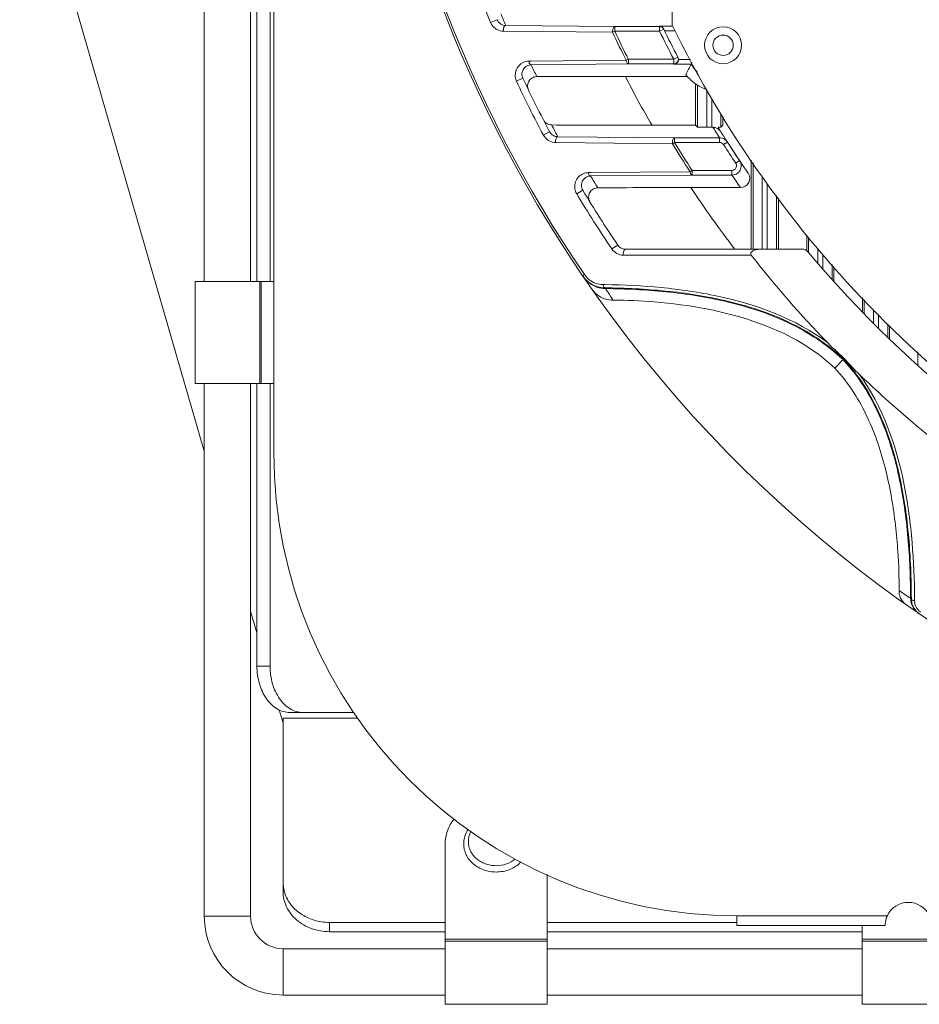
# Model space of a CAD drawing. Header units: millimetres. Extents: x 29170 to 33192, y 579 to 3108.
# Tile 143 of 256: x 31528 to 31625, y 763 to 869. Entities that reach past the tile are written whole.
import ezdxf

# ---------------------------------------------------------------- set-up
doc = ezdxf.new("R2010")
doc.units = ezdxf.units.MM
doc.layers.add('细实线', color=7, linetype='Continuous', lineweight=13)

msp = doc.modelspace()

# ---------------------------------------------------------------- linework, layer by layer
at = {"layer": '细实线'}
for p, q in [((31598.682, 868.869), (31598.682, 972.561)), ((31548.182, 903.715), (31548.182, 841.215)), ((31555.682, 822.765), (31555.682, 894.866)), ((31548.182, 822.915), (31528.254, 891.715)), ((31553.182, 884.018), (31553.182, 841.215)), ((31553.864, 841.215), (31553.864, 880.942)), ((31555.278, 841.215), (31555.278, 876.278)), ((31579.786, 869.472), (31579.078, 869.181)), ((31580.471, 868.238), (31592.258, 868.113)), ((31580.715, 868.841), (31592.498, 868.724)), ((31592.259, 868.112), (31592.499, 868.224)), ((31592.492, 868.224), (31597.328, 868.224)), ((31592.498, 868.724), (31597.328, 868.724)), ((31592.499, 868.224), (31592.499, 868.724)), ((31598.742, 868.759), (31597.311, 868.759)), ((31597.328, 868.724), (31597.328, 868.224)), ((31597.328, 868.224), (31597.777, 868.444)), ((31599.012, 868.259), (31597.868, 868.259)), ((31583.459, 864.995), (31583.222, 864.992)), ((31593.723, 865.089), (31583.459, 864.995)), ((31593.961, 865.207), (31593.724, 865.088)), ((31593.961, 864.707), (31593.961, 865.207)), ((31598.857, 865.207), (31593.996, 865.207)), ((31599.299, 865.439), (31598.857, 865.207)), ((31598.857, 865.207), (31598.857, 864.707)), ((31599.37, 865.172), (31600.681, 865.172)), ((31593.96, 864.707), (31583.462, 864.603)), ((31598.856, 864.707), (31593.96, 864.707)), ((31598.856, 864.707), (31598.875, 864.672)), ((31598.875, 864.672), (31600.733, 864.672)), ((31582.569, 863.153), (31581.877, 862.827)), ((31600.323, 863.354), (31593.631, 863.354)), ((31601.214, 858.077), (31601.214, 862.546)), ((31601.415, 862.401), (31601.415, 857.876)), ((31602.415, 861.922), (31602.415, 857.859)), ((31602.949, 857.859), (31602.949, 860.976)), ((31603.949, 857.876), (31603.949, 859.346)), ((31604.15, 859.037), (31604.15, 858.077)), ((31596.509, 858.077), (31601.214, 858.077)), ((31601.415, 857.876), (31601.214, 858.077)), ((31602.949, 857.859), (31602.415, 857.859)), ((31603.238, 857.613), (31603.083, 857.859)), ((31603.322, 857.48), (31603.238, 857.613)), ((31604.15, 858.077), (31603.949, 857.876)), ((31585.46, 857.382), (31584.784, 857.023)), ((31586.348, 856.842), (31598.94, 856.724)), ((31598.94, 856.224), (31598.94, 856.724)), ((31598.94, 856.724), (31603.805, 856.724)), ((31603.336, 857.459), (31603.322, 857.48)), ((31603.529, 857.154), (31603.336, 857.459)), ((31603.574, 857.084), (31603.529, 857.154)), ((31603.805, 856.724), (31603.574, 857.084)), ((31603.805, 856.724), (31603.805, 856.224)), ((31586.115, 856.216), (31598.713, 856.088)), ((31598.714, 856.086), (31598.94, 856.224)), ((31598.918, 856.224), (31603.805, 856.224)), ((31604.646, 856.265), (31604.226, 855.995)), ((31605.963, 854.265), (31604.646, 856.265)), ((31607.214, 844.715), (31607.214, 854.33)), ((31605.963, 854.265), (31605.549, 853.986)), ((31607.415, 854.022), (31607.415, 844.715)), ((31589.876, 852.972), (31589.651, 852.97)), ((31600.618, 853.063), (31589.876, 852.972)), ((31600.84, 852.707), (31589.879, 852.604)), ((31600.841, 853.207), (31600.618, 853.062)), ((31605.134, 852.707), (31600.84, 852.707)), ((31600.841, 852.707), (31600.841, 853.207)), ((31605.134, 853.207), (31600.881, 853.207)), ((31605.134, 852.707), (31605.134, 853.207)), ((31608.415, 852.486), (31608.415, 844.715)), ((31606.058, 851.354), (31600.705, 851.354)), ((31608.949, 844.715), (31608.949, 851.776)), ((31589.038, 851.063), (31588.382, 850.669)), ((31609.949, 850.484), (31609.949, 844.715)), ((31610.15, 850.224), (31610.15, 844.715)), ((31613.214, 844.537), (31613.214, 846.264)), ((31613.415, 844.357), (31613.415, 846.004)), ((31592.808, 845.156), (31592.174, 844.727)), ((31593.419, 844.065), (31607.221, 844.051)), ((31612.644, 844.715), (31593.637, 844.715)), ((31614.415, 844.721), (31614.415, 843.173)), ((31614.949, 842.555), (31614.949, 844.135)), ((31615.949, 843.04), (31615.949, 841.422)), ((31616.15, 842.82), (31616.15, 841.197)), ((31589.023, 841.83), (31589.217, 841.962)), ((31547.182, 841.215), (31547.182, 830.215)), ((31555.682, 841.215), (31547.182, 841.215)), ((31554.175, 841.215), (31554.175, 830.215)), ((31554.321, 841.215), (31554.321, 830.215)), ((31591.444, 840.877), (31591.23, 840.879)), ((31591.438, 840.532), (31591.49, 840.452)), ((31619.214, 837.913), (31619.214, 839.464)), ((31619.415, 837.706), (31619.415, 839.244)), ((31620.415, 836.691), (31620.415, 838.148)), ((31620.949, 837.58), (31620.949, 836.159)), ((31621.949, 836.649), (31621.949, 835.18)), ((31622.15, 836.462), (31622.15, 834.986)), ((31625.214, 832.139), (31625.214, 833.611)), ((31617.186, 832.842), (31616.226, 831.882)), ((31555.682, 830.215), (31547.182, 830.215)), ((31548.182, 830.215), (31548.182, 772.715)), ((31553.182, 830.215), (31553.182, 772.715)), ((31553.864, 799.715), (31553.864, 830.215)), ((31555.278, 799.715), (31555.278, 830.215)), ((31624.423, 807.026), (31624.503, 806.973)), ((31624.851, 806.761), (31624.85, 806.979)), ((31553.864, 803.299), (31553.182, 805.653)), ((31555.278, 799.715), (31553.864, 799.715)), ((31556.682, 793.57), (31556.272, 794.986)), ((31556.682, 794.106), (31564.762, 794.106)), ((31556.682, 775.384), (31556.682, 794.106)), ((31564.31, 794.715), (31557.4, 794.715)), ((31574.182, 763.215), (31574.182, 780.523)), ((31585.182, 763.215), (31585.182, 777.217)), ((31553.182, 772.715), (31548.182, 772.715)), ((31621.913, 772.765), (31605.682, 772.765)), ((31605.682, 771.715), (31605.682, 772.765)), ((31574.182, 772.053), (31561.682, 772.053)), ((31561.682, 772.053), (31561.682, 771.053)), ((31605.682, 772.053), (31585.182, 772.053)), ((31621.682, 771.715), (31605.682, 771.715)), ((31619.182, 763.215), (31619.182, 771.715)), ((31621.682, 771.723), (31621.682, 771.718)), ((31621.682, 771.719), (31621.682, 771.722)), ((31621.682, 771.718), (31621.682, 771.715)), ((31574.182, 771.053), (31561.682, 771.053)), ((31619.182, 771.053), (31585.182, 771.053)), ((31585.182, 770.257), (31574.182, 770.257)), ((31585.182, 770.033), (31574.182, 770.033)), ((31619.182, 770.257), (31630.182, 770.257)), ((31619.182, 770.033), (31630.182, 770.033)), ((31556.682, 769.215), (31574.182, 769.215)), ((31556.682, 769.215), (31556.682, 764.215)), ((31585.182, 769.215), (31619.182, 769.215)), ((31556.682, 764.215), (31574.182, 764.215)), ((31585.182, 764.215), (31619.182, 764.215)), ((31585.182, 763.215), (31574.182, 763.215)), ((31619.182, 763.215), (31630.182, 763.215))]:
    msp.add_line(p, q, dxfattribs=at)
for radius in [2, 1.1]:
    msp.add_circle((31604.182, 866.715), radius, dxfattribs=at)
for centre, radius, start, end in [((31704.682, 920.715), 140, 184.5118, 214.29584), ((31704.682, 920.715), 140, 214.31294, 355.47232), ((31704.682, 920.715), 139.765, 186.53108, 214.29584), ((31704.682, 920.715), 135.765, 199.68417, 202.30784), ((31580.471, 869.753), 1.505, 202.30934, 203.88425), ((31704.683, 919.716), 134.001, 201.72814, 202.31271), ((31580.49, 869.767), 1.53, 234.56089, 242.33845), ((31580.488, 869.764), 1.526, 242.33697, 269.35587), ((31704.682, 920.715), 123.857, 205.07392, 206.63358), ((31597.302, 868.246), 0.513, 49.17962, 89.02314), ((31704.682, 920.715), 119.5, 206.05651, 207.67836), ((31704.682, 920.715), 119, 206.05656, 207.67836), ((31704.682, 920.715), 118, 206.06384, 243.38894), ((31704.682, 920.715), 124.122, 205.07452, 206.62579), ((31598.856, 865.207), 0.5, 270.00407, 27.66901), ((31583.477, 863.618), 0.985, 90.87382, 101.93222), ((31704.683, 921.716), 134.001, 205.2273, 205.83103), ((31613.3, 857.522), 14.458, 149.50037, 150.36103), ((31604.182, 866.715), 4.009, 210.64907, 226.04502), ((31704.682, 920.715), 135.765, 205.23851, 207.97817), ((31704.682, 920.715), 135, 205.23851, 207.97817), ((31592.372, -485.641), 1348.996, 89.946518, 90.352562), ((31682.235, 908.254), 99.331, 206.87363, 210.34128), ((31604.207, 866.744), 5.163, 218.14681, 237.26177), ((31704.682, 919.715), 134, 207.37093, 207.60215), ((31704.682, 919.716), 134, 207.60215, 207.98256), ((31704.682, 920.715), 119, 211.88174, 214.72776), ((31586.114, 857.729), 1.505, 207.97933, 209.5912), ((31586.132, 857.745), 1.53, 234.34289, 242.05743), ((31603.805, 855.719), 1.005, 73.65372, 89.96454), ((31603.802, 855.722), 1.004, 32.81351, 44.63925), ((31586.132, 857.745), 1.529, 242.05929, 269.38609), ((31704.682, 920.715), 124.122, 211.37793, 213.02779), ((31704.682, 920.715), 123.857, 211.37355, 213.03854), ((31704.682, 920.715), 119.5, 212.7923, 213.94555), ((31605.133, 853.706), 0.501, 22.72088, 33.9299), ((31605.129, 853.709), 1.005, 323.76227, 340.30992), ((31605.131, 853.705), 1.003, 22.72225, 33.93055), ((31605.129, 853.708), 1.005, 340.38682, 355.82587), ((31589.893, 851.623), 0.981, 90.83293, 102.36111), ((31704.683, 921.716), 134.001, 211.04771, 211.68615), ((31605.133, 853.714), 1.007, 270.08004, 288.03251), ((31704.683, 919.704), 119.995, 213.94094, 214.72324), ((31606.058, 852.354), 1, 270.01387, 34.73154), ((31599.375, -676.411), 1527.765, 89.950122, 90.326962), ((31695.535, 913.99), 113.649, 213.44501, 217.55689), ((31704.682, 920.715), 135.765, 211.06028, 214.03516), ((31704.682, 920.715), 135, 211.06028, 214.03516), ((31593.637, 845.715), 1, 214.03516, 270), ((31593.421, 845.569), 1.504, 214.01819, 269.92461), ((31704.682, 920.715), 124, 218.18895, 223.97134), ((31612.644, 843.715), 1, 39.91621, 90), ((31704.682, 920.715), 119, 219.91621, 244.51199), ((31591.505, 843.526), 3.006, 214.34095, 231.94184), ((31591.564, 843.467), 3.022, 214.40834, 232.46331), ((31591.217, 843.325), 2.42, 214.2623, 215.39597), ((31591.291, 843.38), 2.512, 215.44762, 231.89049), ((31591.48, 843.503), 2.973, 232.04056, 250.24056), ((31591.551, 843.46), 3.008, 232.56319, 250.70235), ((31591.258, 843.338), 2.459, 231.89165, 269.36299), ((31591.475, 843.503), 2.971, 250.33819, 264.2413), ((31591.551, 843.475), 3.023, 250.80209, 268.85317), ((31591.471, 843.465), 2.933, 264.24608, 269.3522), ((31592.244, 841.944), 2.715, 215.06043, 233.37615), ((31592.287, 842.003), 2.788, 233.38833, 251.65562), ((31715.287, 922.266), 148.388, 213.45953, 214.03645), ((31592.318, 842.097), 2.887, 251.65201, 270.05529), ((31704.682, 920.715), 124, 226.20385, 231.47404), ((31605.682, 822.765), 50, 180, 270), ((31707.352, 930.038), 148.354, 235.43036, 236.01402), ((31626.439, 807.054), 2.016, 180.78466, 198.88608), ((31626.475, 806.983), 1.973, 180.3127, 187.67848), ((31626.476, 806.983), 1.973, 187.67248, 194.59764), ((31626.482, 806.986), 1.98, 194.63575, 208.50084), ((31626.324, 806.768), 1.474, 180.24579, 208.54103), ((31626.428, 807.054), 2.006, 198.98667, 217.17687), ((31626.488, 806.991), 1.987, 208.54746, 222.10291), ((31626.426, 807.055), 2.005, 217.24734, 223.79763), ((31626.435, 807.064), 2.018, 223.79103, 228.5206), ((31626.497, 807.002), 2.001, 222.15042, 235.47043), ((31626.341, 806.777), 1.493, 208.54728, 222.06751), ((31626.42, 807.046), 1.994, 228.51109, 235.43727), ((31626.348, 806.785), 1.503, 222.11587, 235.47661), ((31560.478, 776.387), 3.796, 180.05955, 194.70766), ((31624.182, 771.715), 2.5, 24.83459, 155.16541), ((31556.682, 772.715), 8.5, 180, 270), ((31556.682, 772.715), 3.5, 180, 270), ((31624.181, 771.717), 2.498, 160.53598, 162.24633), ((31624.178, 771.717), 2.496, 155.16118, 160.52476), ((31624.341, 771.714), 2.659, 178.88652, 179.38706), ((31624.288, 771.715), 2.606, 178.88932, 179.38934), ((31624.227, 771.714), 2.545, 179.35145, 179.7997), ((31624.122, 771.714), 2.44, 179.34766, 179.8092), ((31624.124, 771.717), 2.442, 177.4263, 178.86256), ((31624.091, 771.718), 2.409, 177.42383, 178.87137), ((31624.217, 771.713), 2.535, 176.11554, 177.44081), ((31624.185, 771.715), 2.503, 174.36663, 176.11717), ((31624.183, 771.715), 2.501, 165.67399, 174.35911), ((31624.2, 771.71), 2.519, 162.23475, 165.65132)]:
    msp.add_arc(centre, radius, start, end, dxfattribs=at)
for centre, start_param, end_param in [((31602.415, 857.876), -3.1241394, -1.5707963), ((31602.949, 857.876), -1.5707963, -1.4367243), ((31602.949, 857.876), -0.8161566, -0.0174533)]:
    msp.add_ellipse(centre, major_axis=(1, 0), ratio=0.0174551, start_param=start_param, end_param=end_param, dxfattribs=at)
for points, knots in [([(31579.786, 869.472), (31579.866, 869.277), (31580.139, 868.956), (31580.535, 868.844), (31580.715, 868.841)], [0, 0, 0, 0, 0.5390537, 1, 1, 1, 1]), ([(31580.715, 868.841), (31580.626, 868.838), (31580.464, 868.597), (31580.458, 868.377), (31580.471, 868.238)], [0, 0, 0, 0, 0.3909358, 1, 1, 1, 1]), ([(31592.499, 868.724), (31592.409, 868.721), (31592.249, 868.474), (31592.244, 868.252), (31592.259, 868.112)], [0, 0, 0, 0, 0.3897182, 1, 1, 1, 1]), ([(31583.462, 864.603), (31583.434, 864.604), (31583.278, 864.674), (31583.237, 864.862), (31583.222, 864.992)], [0, 0, 0, 0, 0.1800447, 1, 1, 1, 1]), ([(31593.724, 865.088), (31593.728, 865.037), (31593.758, 864.894), (31593.858, 864.711), (31593.961, 864.707)], [0, 0, 0, 0, 0.3325802, 1, 1, 1, 1]), ([(31598.875, 864.672), (31598.987, 864.674), (31599.247, 864.767), (31599.368, 865.031), (31599.37, 865.172)], [0, 0, 0, 0, 0.4452532, 1, 1, 1, 1]), ([(31582.604, 864.851), (31582.27, 864.695), (31581.673, 864.076), (31581.704, 863.195), (31581.877, 862.827)], [0, 0, 0, 0, 0.4753654, 1, 1, 1, 1]), ([(31582.598, 864.075), (31582.527, 863.945), (31582.435, 863.631), (31582.497, 863.305), (31582.569, 863.153)], [0, 0, 0, 0, 0.4685064, 1, 1, 1, 1]), ([(31583.274, 864.582), (31583.067, 864.538), (31582.798, 864.378), (31582.634, 864.142), (31582.598, 864.075)], [0, 0, 0, 0, 0.7371989, 1, 1, 1, 1]), ([(31584.071, 863.329), (31583.907, 863.328), (31583.577, 863.241), (31583.204, 862.891), (31583.033, 862.395), (31583.1, 862.039), (31583.177, 861.88)], [0, 0, 0, 0, 0.2450372, 0.4869404, 0.7366999, 1, 1, 1, 1]), ([(31601.415, 862.401), (31601.423, 862.406), (31601.454, 862.373), (31601.514, 862.352), (31601.61, 862.291), (31601.734, 862.226), (31601.882, 862.15), (31602.109, 862.043), (31602.289, 861.969), (31602.415, 861.922)], [0, 0, 0, 0, 0.0244584, 0.0902947, 0.1916883, 0.3212328, 0.472078, 0.6391276, 1, 1, 1, 1]), ([(31584.793, 858.655), (31584.878, 858.49), (31585.141, 858.211), (31585.508, 858.11), (31585.683, 858.109)], [0, 0, 0, 0, 0.5136829, 1, 1, 1, 1]), ([(31596.509, 858.077), (31595.588, 858.077), (31591.979, 858.079), (31588.371, 858.088), (31585.683, 858.109)], [0, 0, 0, 0, 0.2553063, 1, 1, 1, 1]), ([(31603.083, 857.859), (31603.164, 857.859), (31603.442, 857.827), (31603.701, 857.673), (31603.831, 857.525)], [0, 0, 0, 0, 0.2928763, 1, 1, 1, 1]), ([(31603.831, 857.525), (31603.841, 857.514), (31603.873, 857.475), (31603.902, 857.434), (31603.922, 857.404)], [0, 0, 0, 0, 0.2860348, 1, 1, 1, 1]), ([(31585.46, 857.382), (31585.55, 857.212), (31585.819, 856.939), (31586.181, 856.845), (31586.348, 856.842)], [0, 0, 0, 0, 0.5360012, 1, 1, 1, 1]), ([(31586.348, 856.842), (31586.257, 856.839), (31586.101, 856.582), (31586.098, 856.359), (31586.115, 856.216)], [0, 0, 0, 0, 0.387598, 1, 1, 1, 1]), ([(31598.94, 856.724), (31598.849, 856.721), (31598.697, 856.455), (31598.696, 856.231), (31598.714, 856.086)], [0, 0, 0, 0, 0.3857138, 1, 1, 1, 1]), ([(31589.075, 852.848), (31588.892, 852.768), (31588.549, 852.529), (31588.212, 851.983), (31588.119, 851.314), (31588.263, 850.867), (31588.382, 850.669)], [0, 0, 0, 0, 0.2334922, 0.4739203, 0.7294308, 1, 1, 1, 1]), ([(31589.683, 852.582), (31589.48, 852.537), (31589.217, 852.38), (31589.056, 852.148), (31589.021, 852.084)], [0, 0, 0, 0, 0.7410065, 1, 1, 1, 1]), ([(31589.879, 852.604), (31589.852, 852.605), (31589.707, 852.672), (31589.668, 852.847), (31589.651, 852.97)], [0, 0, 0, 0, 0.1776224, 1, 1, 1, 1]), ([(31600.618, 853.062), (31600.624, 853.014), (31600.654, 852.882), (31600.745, 852.71), (31600.841, 852.707)], [0, 0, 0, 0, 0.3362972, 1, 1, 1, 1]), ([(31589.021, 852.084), (31588.942, 851.941), (31588.844, 851.587), (31588.94, 851.225), (31589.038, 851.063)], [0, 0, 0, 0, 0.4645172, 1, 1, 1, 1]), ([(31590.656, 851.329), (31590.483, 851.328), (31590.135, 851.232), (31589.758, 850.847), (31589.613, 850.314), (31589.717, 849.948), (31589.814, 849.791)], [0, 0, 0, 0, 0.246482, 0.488261, 0.737145, 1, 1, 1, 1]), ([(31593.637, 844.715), (31593.545, 844.715), (31593.394, 844.437), (31593.397, 844.213), (31593.419, 844.065)], [0, 0, 0, 0, 0.3809747, 1, 1, 1, 1]), ([(31608.294, 844.715), (31608.168, 844.715), (31607.917, 844.697), (31607.61, 844.625), (31607.381, 844.519), (31607.227, 844.41), (31607.13, 844.23), (31607.183, 844.1), (31607.221, 844.051)], [0, 0, 0, 0, 0.2505203, 0.5008906, 0.6261496, 0.7517081, 0.8762282, 1, 1, 1, 1]), ([(31591.438, 840.532), (31591.413, 840.533), (31591.278, 840.6), (31591.246, 840.764), (31591.23, 840.879)], [0, 0, 0, 0, 0.1742462, 1, 1, 1, 1]), ([(31617.186, 832.842), (31615.448, 834.499), (31611.4, 837.11), (31604.745, 839.265), (31598.06, 840.302), (31593.628, 840.511), (31591.438, 840.532)], [0, 0, 0, 0, 0.2625465, 0.5156648, 0.7605561, 1, 1, 1, 1]), ([(31615.441, 834.622), (31612.006, 837.19), (31605.804, 839.47), (31597.544, 840.652), (31593.461, 840.85), (31591.444, 840.877)], [0, 0, 0, 0, 0.5126345, 0.7587899, 1, 1, 1, 1]), ([(31591.491, 840.453), (31593.673, 840.431), (31598.088, 840.218), (31604.747, 839.18), (31611.371, 837.031), (31615.399, 834.432), (31617.128, 832.783)], [0, 0, 0, 0, 0.2395766, 0.4845944, 0.7377654, 1, 1, 1, 1]), ([(31613.396, 834.108), (31610.109, 836.25), (31604.393, 838.11), (31597.175, 839.051), (31593.799, 839.211), (31592.321, 839.21)], [0, 0, 0, 0, 0.5378175, 0.7973368, 1, 1, 1, 1]), ([(31615.441, 834.622), (31615.73, 834.323), (31616.345, 833.761), (31616.951, 833.19), (31617.249, 832.9)], [0, 0, 0, 0, 0.5000009, 1, 1, 1, 1]), ([(31617.128, 832.783), (31618.775, 831.051), (31621.303, 826.964), (31623.304, 820.299), (31624.243, 813.628), (31624.416, 809.21), (31624.424, 807.026)], [0, 0, 0, 0, 0.2623745, 0.5152746, 0.7602467, 1, 1, 1, 1]), ([(31617.185, 832.843), (31617.185, 832.845), (31617.198, 832.843), (31617.214, 832.869), (31617.234, 832.885), (31617.249, 832.9)], [0, 0, 0, 0, 0.0855481, 0.2797692, 1, 1, 1, 1]), ([(31624.503, 806.973), (31624.496, 809.166), (31624.327, 813.601), (31623.388, 820.301), (31621.381, 826.995), (31618.843, 831.102), (31617.186, 832.842)], [0, 0, 0, 0, 0.2397156, 0.4846038, 0.7374568, 1, 1, 1, 1]), ([(31617.249, 832.9), (31617.521, 832.621), (31618.055, 832.056), (31618.581, 831.481), (31618.862, 831.211)], [0, 0, 0, 0, 0.5000001, 1, 1, 1, 1]), ([(31624.85, 806.979), (31624.837, 809.011), (31624.673, 813.123), (31623.588, 821.442), (31621.433, 827.748), (31618.862, 831.211)], [0, 0, 0, 0, 0.2414384, 0.4876225, 1, 1, 1, 1]), ([(31618.303, 829.218), (31619.405, 827.505), (31621.09, 823.754), (31622.481, 817.909), (31623.071, 812.588), (31623.197, 809.268), (31623.175, 807.877)], [0, 0, 0, 0, 0.275873, 0.5504163, 0.8116094, 1, 1, 1, 1]), ([(31623.264, 807.268), (31623.249, 807.315), (31623.194, 807.513), (31623.172, 807.72), (31623.175, 807.877)], [0, 0, 0, 0, 0.2371016, 1, 1, 1, 1]), ([(31623.934, 806.349), (31623.861, 806.4), (31623.565, 806.644), (31623.354, 806.988), (31623.264, 807.268)], [0, 0, 0, 0, 0.2330684, 1, 1, 1, 1]), ([(31624.503, 806.973), (31624.504, 806.948), (31624.57, 806.812), (31624.735, 806.778), (31624.851, 806.761)], [0, 0, 0, 0, 0.1745774, 1, 1, 1, 1]), ([(31557.4, 794.715), (31557.167, 794.715), (31556.692, 794.783), (31555.768, 795.187), (31554.769, 796.184), (31554.033, 797.821), (31553.864, 799.071), (31553.864, 799.715)], [0, 0, 0, 0, 0.1035965, 0.2109479, 0.4456973, 0.7125718, 1, 1, 1, 1]), ([(31555.278, 799.715), (31555.278, 799.071), (31555.448, 797.821), (31556.183, 796.184), (31557.182, 795.187), (31558.107, 794.783), (31558.582, 794.715), (31558.814, 794.715)], [0, 0, 0, 0, 0.2874282, 0.5543027, 0.7890521, 0.8964035, 1, 1, 1, 1]), ([(31574.182, 780.523), (31574.182, 780.762), (31574.224, 781.245), (31574.413, 781.95), (31574.722, 782.622), (31575, 783.033), (31575.156, 783.229)], [0, 0, 0, 0, 0.2457329, 0.4932964, 0.7442984, 1, 1, 1, 1]), ([(31576.182, 780.523), (31576.182, 780.8), (31576.268, 781.361), (31576.515, 781.871), (31576.672, 782.104)], [0, 0, 0, 0, 0.4965688, 1, 1, 1, 1]), ([(31576.97, 781.883), (31576.905, 781.765), (31576.796, 781.519), (31576.699, 781.131), (31576.671, 780.734), (31576.713, 780.338), (31576.823, 779.952), (31577.001, 779.585), (31577.24, 779.247), (31577.434, 779.047), (31577.54, 778.954)], [0, 0, 0, 0, 0.1248928, 0.2481199, 0.3705131, 0.492998, 0.6164899, 0.7417912, 0.8695086, 1, 1, 1, 1]), ([(31576.182, 780.523), (31576.182, 780.324), (31576.228, 779.924), (31576.43, 779.349), (31576.758, 778.821), (31577.198, 778.36), (31577.732, 777.982), (31578.34, 777.702), (31578.998, 777.53), (31579.454, 777.492), (31579.682, 777.492)], [0, 0, 0, 0, 0.1160614, 0.2335535, 0.3536445, 0.4770484, 0.6039409, 0.7339742, 0.8663545, 1, 1, 1, 1]), ([(31577.54, 778.954), (31577.681, 778.829), (31577.992, 778.605), (31578.518, 778.36), (31579.088, 778.209), (31579.484, 778.175), (31579.682, 778.175)], [0, 0, 0, 0, 0.2424871, 0.4911024, 0.7443103, 1, 1, 1, 1]), ([(31579.682, 778.175), (31580.058, 778.175), (31580.801, 778.295), (31581.466, 778.657), (31581.746, 778.887)], [0, 0, 0, 0, 0.5083021, 1, 1, 1, 1]), ([(31579.682, 777.492), (31579.934, 777.492), (31580.435, 777.538), (31581.153, 777.746), (31581.805, 778.083), (31582.181, 778.388), (31582.346, 778.557)], [0, 0, 0, 0, 0.2566195, 0.5103131, 0.7586407, 1, 1, 1, 1]), ([(31561.682, 771.053), (31561.035, 771.053), (31559.752, 771.269), (31558.096, 772.208), (31556.957, 773.644), (31556.682, 774.817), (31556.682, 775.384)], [0, 0, 0, 0, 0.2663266, 0.5234001, 0.7667837, 1, 1, 1, 1]), ([(31556.806, 775.424), (31556.932, 774.944), (31557.387, 774.007), (31558.535, 772.915), (31560.019, 772.213), (31561.125, 772.053), (31561.682, 772.053)], [0, 0, 0, 0, 0.2345197, 0.4798859, 0.7364768, 1, 1, 1, 1])]:
    msp.add_open_spline(points, degree=3, knots=knots, dxfattribs=at)
for points in [[(31579.094, 869.143), (31579.203, 868.898), (31579.385, 868.676), (31579.603, 868.521)], [(31597.592, 868.648), (31597.515, 868.697), (31597.42, 868.724), (31597.328, 868.724)], [(31597.777, 868.444), (31597.737, 868.526), (31597.67, 868.6), (31597.592, 868.648)], [(31597.638, 868.634), (31597.69, 868.589), (31597.734, 868.532), (31597.764, 868.47)], [(31583.222, 864.992), (31583.01, 864.99), (31582.795, 864.941), (31582.604, 864.851)], [(31599.313, 865.413), (31599.351, 865.34), (31599.372, 865.254), (31599.37, 865.172)], [(31600.147, 863.555), (31600.331, 863.933), (31600.525, 864.306), (31600.733, 864.672)], [(31584.805, 856.986), (31584.912, 856.797), (31585.064, 856.629), (31585.24, 856.502)], [(31604.087, 856.683), (31604.247, 856.636), (31604.399, 856.545), (31604.517, 856.427)], [(31603.805, 856.224), (31603.965, 856.224), (31604.139, 856.129), (31604.226, 855.995)], [(31605.429, 853.303), (31605.346, 853.242), (31605.237, 853.207), (31605.134, 853.207)], [(31605.605, 853.539), (31605.572, 853.446), (31605.508, 853.361), (31605.429, 853.303)], [(31605.595, 853.9), (31605.642, 853.789), (31605.645, 853.652), (31605.605, 853.539)], [(31606.056, 854.093), (31606.116, 853.95), (31606.142, 853.789), (31606.131, 853.635)], [(31589.651, 852.97), (31589.455, 852.968), (31589.255, 852.926), (31589.075, 852.848)], [(31605.94, 853.115), (31605.819, 852.951), (31605.638, 852.819), (31605.444, 852.756)], [(31616.226, 831.882), (31615.356, 832.71), (31614.401, 833.453), (31613.396, 834.108)], [(31618.303, 829.218), (31617.693, 830.164), (31617.001, 831.065), (31616.226, 831.882)]]:
    msp.add_open_spline(points, degree=3, dxfattribs=at)

doc.saveas('drawing.dxf')
